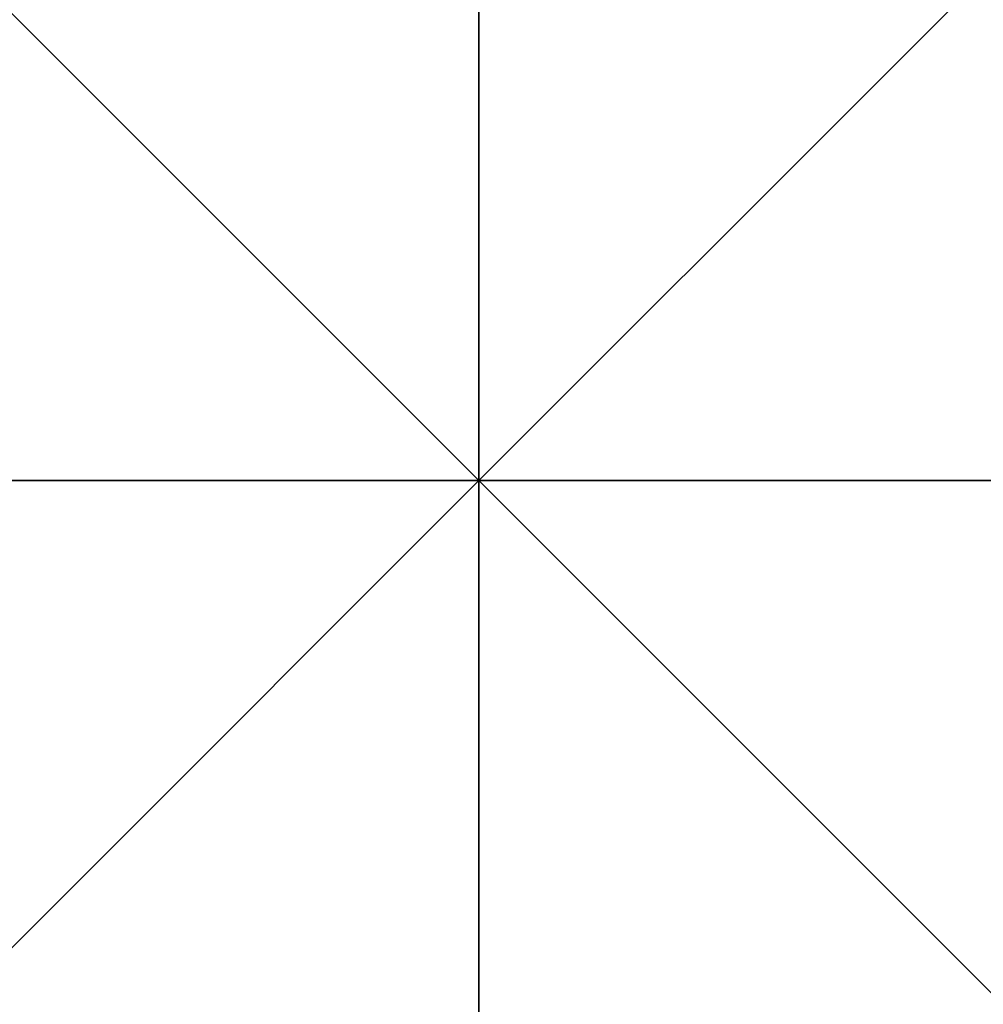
# Model space of a CAD drawing. Header units: millimetres. Extents: x -155 to 35, y -46 to 35.
# Tile 68 of 107: x -1.33 to 1.46, y -1.52 to 1.33. Entities that reach past the tile are written whole.
import ezdxf

# ---------------------------------------------------------------- set-up
doc = ezdxf.new("R2010")
doc.units = ezdxf.units.MM
doc.header["$LTSCALE"] = 65.185185
for name, color, linetype in [('127', 7, 'CONTINUOUS'), ('165', 7, 'CONTINUOUS'), ('167', 7, 'CONTINUOUS')]:
    doc.layers.add(name, color=color, linetype=linetype)

msp = doc.modelspace()

# ---------------------------------------------------------------- linework, layer by layer
at = {"layer": '127', "linetype": 'CONTINUOUS'}
for points in [[(-18.5328, 10.7002, 94), (-21.4, 0, 94), (18.5328, 10.7002, 94), (-18.5328, 10.7002, 94)], [(18.5328, 10.7002, 94), (-21.4, 0, 94), (21.4, 0, 94), (18.5328, 10.7002, 94)], [(21.4, 0, 94), (-21.4, 0, 94), (-18.5328, -10.7002, 94), (21.4, 0, 94)], [(18.5328, -10.7002, 94), (21.4, 0, 94), (-18.5328, -10.7002, 94), (18.5328, -10.7002, 94)]]:
    msp.add_3dface(points, dxfattribs=at)
at = {"layer": '165', "linetype": 'CONTINUOUS'}
for points in [[(2.3687, 2.3689, 90), (0, 0, 91.9341), (0, 3.35, 90), (2.3687, 2.3689, 90)], [(3.35, 0, 90), (0, 0, 91.9341), (2.3687, 2.3689, 90), (3.35, 0, 90)], [(0, -3.35, 90), (0, 0, 91.9341), (2.3687, -2.3689, 90), (0, -3.35, 90)], [(2.3687, -2.3689, 90), (0, 0, 91.9341), (3.35, 0, 90), (2.3687, -2.3689, 90)]]:
    msp.add_3dface(points, dxfattribs=at)
at = {"layer": '167', "linetype": 'CONTINUOUS'}
for points in [[(0, 3.35, 90), (0, 0, 91.9341), (-2.3687, 2.3689, 90), (0, 3.35, 90)], [(-2.3687, 2.3689, 90), (0, 0, 91.9341), (-3.35, 0, 90), (-2.3687, 2.3689, 90)], [(-3.35, 0, 90), (0, 0, 91.9341), (-2.3687, -2.3689, 90), (-3.35, 0, 90)], [(0, 0, 91.9341), (0, -3.35, 90), (-2.3687, -2.3689, 90), (0, 0, 91.9341)]]:
    msp.add_3dface(points, dxfattribs=at)

doc.saveas('drawing.dxf')
